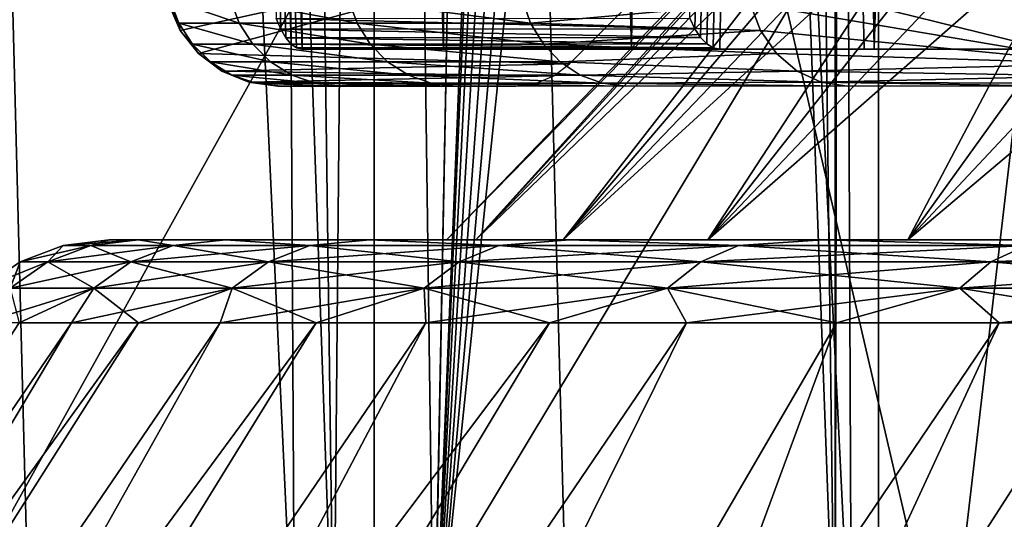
# Model space of a CAD drawing. Header units: millimetres. Extents: x -272 to -228, y -64 to 39.
# Tile 191 of 245: x -264.22 to -261.64, y 5.77 to 7.08. Entities that reach past the tile are written whole.
import ezdxf

# ---------------------------------------------------------------- set-up
doc = ezdxf.new("R2010")
doc.units = ezdxf.units.MM
doc.header["$LTSCALE"] = 26.699852
for name, color, linetype in [('1', 7, 'CONTINUOUS'), ('132', 7, 'CONTINUOUS'), ('157', 7, 'CONTINUOUS'), ('158', 7, 'CONTINUOUS'), ('219', 7, 'CONTINUOUS'), ('22', 7, 'CONTINUOUS'), ('220', 7, 'CONTINUOUS'), ('366', 7, 'CONTINUOUS'), ('368', 7, 'CONTINUOUS'), ('44', 7, 'CONTINUOUS'), ('45', 7, 'CONTINUOUS'), ('50', 7, 'CONTINUOUS'), ('63', 7, 'CONTINUOUS'), ('64', 7, 'CONTINUOUS'), ('81', 7, 'CONTINUOUS'), ('82', 7, 'CONTINUOUS')]:
    doc.layers.add(name, color=color, linetype=linetype)

msp = doc.modelspace()

# ---------------------------------------------------------------- linework, layer by layer
at = {"layer": '1', "color": 7, "linetype": 'Continuous'}
for points in [[(-262.4612, 7.0814, 3.137), (-262.1686, 18.5, 4.129), (-262.4478, 7.0533, 3.1899), (-262.4612, 7.0814, 3.137)], [(-262.4478, 7.0533, 3.1899), (-262.1686, 18.5, 4.129), (-262.4331, 7.0306, 3.2468), (-262.4478, 7.0533, 3.1899)], [(-262.4331, 7.0306, 3.2468), (-262.1686, 18.5, 4.129), (-262.4171, 7.0138, 3.3071), (-262.4331, 7.0306, 3.2468)], [(-262.4171, 7.0138, 3.3071), (-262.1686, 18.5, 4.129), (-262.4003, 7.0035, 3.3699), (-262.4171, 7.0138, 3.3071)], [(-262.4003, 7.0035, 3.3699), (-262.1686, 18.5, 4.129), (-262.3827, 7, 3.4339), (-262.4003, 7.0035, 3.3699)], [(-262.3827, 7, 3.4339), (-262.1686, 18.5, 4.129), (-261.9775, 7, 4.6543), (-262.3827, 7, 3.4339)], [(-262.1686, 18.5, 4.129), (-261.6508, 18.5, 5.4204), (-261.9775, 7, 4.6543), (-262.1686, 18.5, 4.129)], [(-261.9775, 7, 4.6543), (-261.6508, 18.5, 5.4204), (-261.4523, 7, 5.8282), (-261.9775, 7, 4.6543)], [(-261.6508, 18.5, 5.4204), (-260.9965, 18.5, 6.6483), (-261.4523, 7, 5.8282), (-261.6508, 18.5, 5.4204)]]:
    msp.add_3dface(points, dxfattribs=at)
at = {"layer": '132', "color": 31, "linetype": 'Continuous', "true_color": 0xffba99}
for points in [[(-263.1, 6.5), (-263.0232, 6.5, -1.4164), (-263.9859, 6.5), (-263.1, 6.5)], [(-263.9859, 6.5), (-263.0232, 6.5, -1.4164), (-263.9094, 6.5, -1.4615), (-263.9859, 6.5)], [(-263.1, 6.5), (-263.9859, 6.5), (-263.9094, 6.5, 1.4615), (-263.1, 6.5)], [(-263.0232, 6.5, -1.4164), (-262.7937, 6.5, -2.8161), (-263.9094, 6.5, -1.4615), (-263.0232, 6.5, -1.4164)], [(-263.9094, 6.5, -1.4615), (-262.7937, 6.5, -2.8161), (-263.6804, 6.5, -2.9075), (-263.9094, 6.5, -1.4615)], [(-263.0232, 6.5, 1.4164), (-263.1, 6.5), (-263.9094, 6.5, 1.4615), (-263.0232, 6.5, 1.4164)], [(-262.7937, 6.5, 2.8161), (-263.0232, 6.5, 1.4164), (-263.9094, 6.5, 1.4615), (-262.7937, 6.5, 2.8161)], [(-263.6804, 6.5, 2.9075), (-262.7937, 6.5, 2.8161), (-263.9094, 6.5, 1.4615), (-263.6804, 6.5, 2.9075)], [(-262.7937, 6.5, -2.8161), (-262.4142, 6.5, -4.1829), (-263.6804, 6.5, -2.9075), (-262.7937, 6.5, -2.8161)], [(-263.6804, 6.5, -2.9075), (-262.4142, 6.5, -4.1829), (-263.3015, 6.5, -4.3216), (-263.6804, 6.5, -2.9075)], [(-262.4142, 6.5, 4.1829), (-262.7937, 6.5, 2.8161), (-263.6804, 6.5, 2.9075), (-262.4142, 6.5, 4.1829)], [(-263.3015, 6.5, 4.3216), (-262.4142, 6.5, 4.1829), (-263.6804, 6.5, 2.9075), (-263.3015, 6.5, 4.3216)], [(-262.4142, 6.5, -4.1829), (-261.8892, 6.5, -5.5006), (-263.3015, 6.5, -4.3216), (-262.4142, 6.5, -4.1829)], [(-263.3015, 6.5, -4.3216), (-261.8892, 6.5, -5.5006), (-262.7769, 6.5, -5.6883), (-263.3015, 6.5, -4.3216)], [(-261.8892, 6.5, 5.5006), (-262.4142, 6.5, 4.1829), (-263.3015, 6.5, 4.3216), (-261.8892, 6.5, 5.5006)], [(-262.7769, 6.5, 5.6883), (-261.8892, 6.5, 5.5006), (-263.3015, 6.5, 4.3216), (-262.7769, 6.5, 5.6883)], [(-261.8892, 6.5, -5.5006), (-261.2248, 6.5, -6.7538), (-262.7769, 6.5, -5.6883), (-261.8892, 6.5, -5.5006)], [(-262.7769, 6.5, -5.6883), (-261.2248, 6.5, -6.7538), (-262.1123, 6.5, -6.9927), (-262.7769, 6.5, -5.6883)], [(-261.2248, 6.5, 6.7538), (-261.8892, 6.5, 5.5006), (-262.7769, 6.5, 5.6883), (-261.2248, 6.5, 6.7538)], [(-262.1123, 6.5, 6.9927), (-261.2248, 6.5, 6.7538), (-262.7769, 6.5, 5.6883), (-262.1123, 6.5, 6.9927)], [(-261.2248, 6.5, -6.7538), (-260.4288, 6.5, -7.9278), (-262.1123, 6.5, -6.9927), (-261.2248, 6.5, -6.7538)], [(-262.1123, 6.5, -6.9927), (-260.4288, 6.5, -7.9278), (-261.315, 6.5, -8.2205), (-262.1123, 6.5, -6.9927)], [(-260.4288, 6.5, 7.9278), (-261.2248, 6.5, 6.7538), (-262.1123, 6.5, 6.9927), (-260.4288, 6.5, 7.9278)], [(-261.315, 6.5, 8.2205), (-260.4288, 6.5, 7.9278), (-262.1123, 6.5, 6.9927), (-261.315, 6.5, 8.2205)]]:
    msp.add_3dface(points, dxfattribs=at)
at = {"layer": '157', "color": 31, "linetype": 'Continuous', "true_color": 0xffba99}
for points in [[(-264.0842, 6.2819, -2.9937), (-263.9083, 6.2819, -3.7267), (-267.1673, 1.7637, -3.3087), (-264.0842, 6.2819, -2.9937)], [(-267.1673, 1.7637, -3.3087), (-263.9083, 6.2819, -3.7267), (-266.775, 1.7637, -4.9256), (-267.1673, 1.7637, -3.3087)], [(-264.2216, 6.2819, -2.2525), (-264.0842, 6.2819, -2.9937), (-267.1673, 1.7637, -3.3087), (-264.2216, 6.2819, -2.2525)], [(-263.6942, 6.2819, -4.4495), (-263.4425, 6.2819, -5.1601), (-266.775, 1.7637, -4.9256), (-263.6942, 6.2819, -4.4495)], [(-266.775, 1.7637, -4.9256), (-263.4425, 6.2819, -5.1601), (-266.2309, 1.7637, -6.4979), (-266.775, 1.7637, -4.9256)], [(-263.9083, 6.2819, -3.7267), (-263.6942, 6.2819, -4.4495), (-266.775, 1.7637, -4.9256), (-263.9083, 6.2819, -3.7267)], [(-263.154, 6.2819, -5.8566), (-262.8295, 6.2819, -6.537), (-266.2309, 1.7637, -6.4979), (-263.154, 6.2819, -5.8566)], [(-266.2309, 1.7637, -6.4979), (-262.8295, 6.2819, -6.537), (-265.5397, 1.7637, -8.0113), (-266.2309, 1.7637, -6.4979)], [(-263.4425, 6.2819, -5.1601), (-263.154, 6.2819, -5.8566), (-266.2309, 1.7637, -6.4979), (-263.4425, 6.2819, -5.1601)], [(-262.8295, 6.2819, -6.537), (-262.4698, 6.2819, -7.1994), (-265.5397, 1.7637, -8.0113), (-262.8295, 6.2819, -6.537)], [(-265.5397, 1.7637, -8.0113), (-262.4698, 6.2819, -7.1994), (-264.7078, 1.7637, -9.4522), (-265.5397, 1.7637, -8.0113)], [(-262.0759, 6.2819, -7.8422), (-261.6489, 6.2819, -8.4635), (-264.7078, 1.7637, -9.4522), (-262.0759, 6.2819, -7.8422)], [(-264.7078, 1.7637, -9.4522), (-261.6489, 6.2819, -8.4635), (-263.7428, 1.7637, -10.8074), (-264.7078, 1.7637, -9.4522)], [(-262.4698, 6.2819, -7.1994), (-262.0759, 6.2819, -7.8422), (-264.7078, 1.7637, -9.4522), (-262.4698, 6.2819, -7.1994)], [(-261.19, 6.2819, -9.0615), (-260.7005, 6.2819, -9.6347), (-263.7428, 1.7637, -10.8074), (-261.19, 6.2819, -9.0615)], [(-263.7428, 1.7637, -10.8074), (-260.7005, 6.2819, -9.6347), (-262.6532, 1.7637, -12.0648), (-263.7428, 1.7637, -10.8074)], [(-261.6489, 6.2819, -8.4635), (-261.19, 6.2819, -9.0615), (-263.7428, 1.7637, -10.8074), (-261.6489, 6.2819, -8.4635)], [(-260.1815, 6.2819, -10.1815), (-259.6347, 6.2819, -10.7005), (-262.6532, 1.7637, -12.0648), (-260.1815, 6.2819, -10.1815)], [(-262.6532, 1.7637, -12.0648), (-259.6347, 6.2819, -10.7005), (-261.4491, 1.7637, -13.213), (-262.6532, 1.7637, -12.0648)], [(-260.7005, 6.2819, -9.6347), (-260.1815, 6.2819, -10.1815), (-262.6532, 1.7637, -12.0648), (-260.7005, 6.2819, -9.6347)]]:
    msp.add_3dface(points, dxfattribs=at)
at = {"layer": '158', "color": 31, "linetype": 'Continuous', "true_color": 0xffba99}
for points in [[(-264.0842, 6.2819, 2.9937), (-264.2216, 6.2819, 2.2525), (-267.1673, 1.7637, 3.3087), (-264.0842, 6.2819, 2.9937)], [(-266.775, 1.7637, 4.9256), (-264.0842, 6.2819, 2.9937), (-267.1673, 1.7637, 3.3087), (-266.775, 1.7637, 4.9256)], [(-263.9083, 6.2819, 3.7267), (-264.0842, 6.2819, 2.9937), (-266.775, 1.7637, 4.9256), (-263.9083, 6.2819, 3.7267)], [(-263.6942, 6.2819, 4.4495), (-263.9083, 6.2819, 3.7267), (-266.775, 1.7637, 4.9256), (-263.6942, 6.2819, 4.4495)], [(-266.2309, 1.7637, 6.4979), (-263.6942, 6.2819, 4.4495), (-266.775, 1.7637, 4.9256), (-266.2309, 1.7637, 6.4979)], [(-263.4425, 6.2819, 5.1601), (-263.6942, 6.2819, 4.4495), (-266.2309, 1.7637, 6.4979), (-263.4425, 6.2819, 5.1601)], [(-263.154, 6.2819, 5.8566), (-263.4425, 6.2819, 5.1601), (-266.2309, 1.7637, 6.4979), (-263.154, 6.2819, 5.8566)], [(-265.5397, 1.7637, 8.0113), (-263.154, 6.2819, 5.8566), (-266.2309, 1.7637, 6.4979), (-265.5397, 1.7637, 8.0113)], [(-262.8295, 6.2819, 6.537), (-263.154, 6.2819, 5.8566), (-265.5397, 1.7637, 8.0113), (-262.8295, 6.2819, 6.537)], [(-262.4698, 6.2819, 7.1994), (-262.8295, 6.2819, 6.537), (-265.5397, 1.7637, 8.0113), (-262.4698, 6.2819, 7.1994)], [(-264.7078, 1.7637, 9.4522), (-262.4698, 6.2819, 7.1994), (-265.5397, 1.7637, 8.0113), (-264.7078, 1.7637, 9.4522)], [(-262.0759, 6.2819, 7.8422), (-262.4698, 6.2819, 7.1994), (-264.7078, 1.7637, 9.4522), (-262.0759, 6.2819, 7.8422)], [(-263.7428, 1.7637, 10.8074), (-262.0759, 6.2819, 7.8422), (-264.7078, 1.7637, 9.4522), (-263.7428, 1.7637, 10.8074)], [(-261.6489, 6.2819, 8.4635), (-262.0759, 6.2819, 7.8422), (-263.7428, 1.7637, 10.8074), (-261.6489, 6.2819, 8.4635)], [(-261.19, 6.2819, 9.0615), (-261.6489, 6.2819, 8.4635), (-263.7428, 1.7637, 10.8074), (-261.19, 6.2819, 9.0615)], [(-262.6532, 1.7637, 12.0648), (-261.19, 6.2819, 9.0615), (-263.7428, 1.7637, 10.8074), (-262.6532, 1.7637, 12.0648)], [(-260.7005, 6.2819, 9.6347), (-261.19, 6.2819, 9.0615), (-262.6532, 1.7637, 12.0648), (-260.7005, 6.2819, 9.6347)], [(-260.1815, 6.2819, 10.1815), (-260.7005, 6.2819, 9.6347), (-262.6532, 1.7637, 12.0648), (-260.1815, 6.2819, 10.1815)], [(-261.4491, 1.7637, 13.213), (-260.1815, 6.2819, 10.1815), (-262.6532, 1.7637, 12.0648), (-261.4491, 1.7637, 13.213)]]:
    msp.add_3dface(points, dxfattribs=at)
at = {"layer": '219', "color": 31, "linetype": 'Continuous', "true_color": 0xffba99}
for points in [[(-263.9859, 6.5), (-263.9094, 6.5, -1.4615), (-264.1062, 6.4853), (-263.9859, 6.5)], [(-264.1062, 6.4853), (-263.9094, 6.5, -1.4615), (-264.0338, 6.4853, -1.4271), (-264.1062, 6.4853)], [(-264.0338, 6.4853, -1.4271), (-263.9094, 6.5, -1.4615), (-263.8175, 6.4853, -2.8396), (-264.0338, 6.4853, -1.4271)], [(-263.9094, 6.5, -1.4615), (-263.6804, 6.5, -2.9075), (-263.8175, 6.4853, -2.8396), (-263.9094, 6.5, -1.4615)], [(-263.8175, 6.4853, -2.8396), (-263.6804, 6.5, -2.9075), (-263.4593, 6.4853, -4.2229), (-263.8175, 6.4853, -2.8396)], [(-263.6804, 6.5, -2.9075), (-263.3015, 6.5, -4.3216), (-263.4593, 6.4853, -4.2229), (-263.6804, 6.5, -2.9075)], [(-263.4593, 6.4853, -4.2229), (-263.3015, 6.5, -4.3216), (-262.963, 6.4853, -5.5629), (-263.4593, 6.4853, -4.2229)], [(-263.3015, 6.5, -4.3216), (-262.7769, 6.5, -5.6883), (-262.963, 6.4853, -5.5629), (-263.3015, 6.5, -4.3216)], [(-262.963, 6.4853, -5.5629), (-262.7769, 6.5, -5.6883), (-262.3337, 6.4853, -6.8458), (-262.963, 6.4853, -5.5629)], [(-262.7769, 6.5, -5.6883), (-262.1123, 6.5, -6.9927), (-262.3337, 6.4853, -6.8458), (-262.7769, 6.5, -5.6883)], [(-262.3337, 6.4853, -6.8458), (-262.1123, 6.5, -6.9927), (-261.5779, 6.4853, -8.0584), (-262.3337, 6.4853, -6.8458)], [(-262.1123, 6.5, -6.9927), (-261.315, 6.5, -8.2205), (-261.5779, 6.4853, -8.0584), (-262.1123, 6.5, -6.9927)], [(-264.1062, 6.4853), (-264.0338, 6.4853, -1.4271), (-264.2195, 6.4421), (-264.1062, 6.4853)], [(-264.2195, 6.4421), (-264.0338, 6.4853, -1.4271), (-264.1466, 6.4421, -1.4386), (-264.2195, 6.4421)], [(-264.0338, 6.4853, -1.4271), (-263.8175, 6.4853, -2.8396), (-264.1466, 6.4421, -1.4386), (-264.0338, 6.4853, -1.4271)], [(-264.1466, 6.4421, -1.4386), (-263.8175, 6.4853, -2.8396), (-263.9285, 6.4421, -2.8624), (-264.1466, 6.4421, -1.4386)], [(-263.8175, 6.4853, -2.8396), (-263.4593, 6.4853, -4.2229), (-263.9285, 6.4421, -2.8624), (-263.8175, 6.4853, -2.8396)], [(-263.9285, 6.4421, -2.8624), (-263.4593, 6.4853, -4.2229), (-263.5674, 6.4421, -4.2568), (-263.9285, 6.4421, -2.8624)], [(-263.4593, 6.4853, -4.2229), (-262.963, 6.4853, -5.5629), (-263.5674, 6.4421, -4.2568), (-263.4593, 6.4853, -4.2229)], [(-263.5674, 6.4421, -4.2568), (-262.963, 6.4853, -5.5629), (-263.0672, 6.4421, -5.6076), (-263.5674, 6.4421, -4.2568)], [(-262.963, 6.4853, -5.5629), (-262.3337, 6.4853, -6.8458), (-263.0672, 6.4421, -5.6076), (-262.963, 6.4853, -5.5629)], [(-263.0672, 6.4421, -5.6076), (-262.3337, 6.4853, -6.8458), (-262.4328, 6.4421, -6.9008), (-263.0672, 6.4421, -5.6076)], [(-262.3337, 6.4853, -6.8458), (-261.5779, 6.4853, -8.0584), (-262.4328, 6.4421, -6.9008), (-262.3337, 6.4853, -6.8458)], [(-262.4328, 6.4421, -6.9008), (-261.5779, 6.4853, -8.0584), (-261.6709, 6.4421, -8.1232), (-262.4328, 6.4421, -6.9008)], [(-261.5779, 6.4853, -8.0584), (-260.7032, 6.4853, -9.1884), (-261.6709, 6.4421, -8.1232), (-261.5779, 6.4853, -8.0584)], [(-261.6709, 6.4421, -8.1232), (-260.7032, 6.4853, -9.1884), (-260.7892, 6.4421, -9.2622), (-261.6709, 6.4421, -8.1232)], [(-264.2195, 6.4421), (-264.1466, 6.4421, -1.4386), (-264.3191, 6.3728), (-264.2195, 6.4421)], [(-264.3191, 6.3728), (-264.1466, 6.4421, -1.4386), (-264.2457, 6.3728, -1.4486), (-264.3191, 6.3728)], [(-264.1466, 6.4421, -1.4386), (-263.9285, 6.4421, -2.8624), (-264.2457, 6.3728, -1.4486), (-264.1466, 6.4421, -1.4386)], [(-264.2457, 6.3728, -1.4486), (-263.9285, 6.4421, -2.8624), (-264.026, 6.3728, -2.8824), (-264.2457, 6.3728, -1.4486)], [(-263.9285, 6.4421, -2.8624), (-263.5674, 6.4421, -4.2568), (-264.026, 6.3728, -2.8824), (-263.9285, 6.4421, -2.8624)], [(-264.026, 6.3728, -2.8824), (-263.5674, 6.4421, -4.2568), (-263.6624, 6.3728, -4.2866), (-264.026, 6.3728, -2.8824)], [(-263.5674, 6.4421, -4.2568), (-263.0672, 6.4421, -5.6076), (-263.6624, 6.3728, -4.2866), (-263.5674, 6.4421, -4.2568)], [(-263.6624, 6.3728, -4.2866), (-263.0672, 6.4421, -5.6076), (-263.1587, 6.3728, -5.6468), (-263.6624, 6.3728, -4.2866)], [(-263.0672, 6.4421, -5.6076), (-262.4328, 6.4421, -6.9008), (-263.1587, 6.3728, -5.6468), (-263.0672, 6.4421, -5.6076)], [(-263.1587, 6.3728, -5.6468), (-262.4328, 6.4421, -6.9008), (-262.5199, 6.3728, -6.9491), (-263.1587, 6.3728, -5.6468)], [(-262.4328, 6.4421, -6.9008), (-261.6709, 6.4421, -8.1232), (-262.5199, 6.3728, -6.9491), (-262.4328, 6.4421, -6.9008)], [(-262.5199, 6.3728, -6.9491), (-261.6709, 6.4421, -8.1232), (-261.7526, 6.3728, -8.1801), (-262.5199, 6.3728, -6.9491)], [(-261.6709, 6.4421, -8.1232), (-260.7892, 6.4421, -9.2622), (-261.7526, 6.3728, -8.1801), (-261.6709, 6.4421, -8.1232)], [(-261.7526, 6.3728, -8.1801), (-260.7892, 6.4421, -9.2622), (-260.8647, 6.3728, -9.3271), (-261.7526, 6.3728, -8.1801)], [(-264.2216, 6.2819, -2.2525), (-264.32, 6.2819, -1.5051), (-264.026, 6.3728, -2.8824), (-264.2216, 6.2819, -2.2525)], [(-264.32, 6.2819, -1.5051), (-264.2457, 6.3728, -1.4486), (-264.026, 6.3728, -2.8824), (-264.32, 6.2819, -1.5051)], [(-264.0842, 6.2819, -2.9937), (-264.2216, 6.2819, -2.2525), (-264.026, 6.3728, -2.8824), (-264.0842, 6.2819, -2.9937)], [(-263.9083, 6.2819, -3.7267), (-264.0842, 6.2819, -2.9937), (-263.6624, 6.3728, -4.2866), (-263.9083, 6.2819, -3.7267)], [(-264.0842, 6.2819, -2.9937), (-264.026, 6.3728, -2.8824), (-263.6624, 6.3728, -4.2866), (-264.0842, 6.2819, -2.9937)], [(-263.6942, 6.2819, -4.4495), (-263.9083, 6.2819, -3.7267), (-263.6624, 6.3728, -4.2866), (-263.6942, 6.2819, -4.4495)], [(-263.4425, 6.2819, -5.1601), (-263.6942, 6.2819, -4.4495), (-263.1587, 6.3728, -5.6468), (-263.4425, 6.2819, -5.1601)], [(-263.6942, 6.2819, -4.4495), (-263.6624, 6.3728, -4.2866), (-263.1587, 6.3728, -5.6468), (-263.6942, 6.2819, -4.4495)], [(-263.154, 6.2819, -5.8566), (-263.4425, 6.2819, -5.1601), (-263.1587, 6.3728, -5.6468), (-263.154, 6.2819, -5.8566)], [(-263.154, 6.2819, -5.8566), (-263.1587, 6.3728, -5.6468), (-262.5199, 6.3728, -6.9491), (-263.154, 6.2819, -5.8566)], [(-262.8295, 6.2819, -6.537), (-263.154, 6.2819, -5.8566), (-262.5199, 6.3728, -6.9491), (-262.8295, 6.2819, -6.537)], [(-262.4698, 6.2819, -7.1994), (-262.8295, 6.2819, -6.537), (-262.5199, 6.3728, -6.9491), (-262.4698, 6.2819, -7.1994)], [(-262.4698, 6.2819, -7.1994), (-262.5199, 6.3728, -6.9491), (-261.7526, 6.3728, -8.1801), (-262.4698, 6.2819, -7.1994)], [(-262.0759, 6.2819, -7.8422), (-262.4698, 6.2819, -7.1994), (-261.7526, 6.3728, -8.1801), (-262.0759, 6.2819, -7.8422)], [(-261.6489, 6.2819, -8.4635), (-262.0759, 6.2819, -7.8422), (-261.7526, 6.3728, -8.1801), (-261.6489, 6.2819, -8.4635)], [(-261.6489, 6.2819, -8.4635), (-261.7526, 6.3728, -8.1801), (-260.8647, 6.3728, -9.3271), (-261.6489, 6.2819, -8.4635)], [(-261.19, 6.2819, -9.0615), (-261.6489, 6.2819, -8.4635), (-260.8647, 6.3728, -9.3271), (-261.19, 6.2819, -9.0615)]]:
    msp.add_3dface(points, dxfattribs=at)
at = {"layer": '22', "color": 7, "linetype": 'Continuous'}
for points in [[(-263.6354, 24.6095, 4.3538), (-264.0158, 24.6095, 2.9046), (-263.479, 7, 3.195), (-263.6354, 24.6095, 4.3538)], [(-263.479, 7, 3.195), (-264.0158, 24.6095, 2.9046), (-263.4938, 7.0034, 3.1324), (-263.479, 7, 3.195)], [(-263.4938, 7.0034, 3.1324), (-264.0158, 24.6095, 2.9046), (-263.5083, 7.0135, 3.0707), (-263.4938, 7.0034, 3.1324)], [(-263.5083, 7.0135, 3.0707), (-264.0158, 24.6095, 2.9046), (-263.5221, 7.03, 3.0111), (-263.5083, 7.0135, 3.0707)], [(-263.5221, 7.03, 3.0111), (-264.0158, 24.6095, 2.9046), (-263.5352, 7.0524, 2.9547), (-263.5221, 7.03, 3.0111)], [(-263.5352, 7.0524, 2.9547), (-264.0158, 24.6095, 2.9046), (-263.5473, 7.0803, 2.902), (-263.5352, 7.0524, 2.9547)], [(-263.1056, 24.6095, 5.7552), (-263.6354, 24.6095, 4.3538), (-263.108, 7, 4.4802), (-263.1056, 24.6095, 5.7552)], [(-263.108, 7, 4.4802), (-263.6354, 24.6095, 4.3538), (-263.479, 7, 3.195), (-263.108, 7, 4.4802)], [(-262.6147, 7, 5.7237), (-263.1056, 24.6095, 5.7552), (-263.108, 7, 4.4802), (-262.6147, 7, 5.7237)], [(-262.4323, 24.6095, 7.0936), (-263.1056, 24.6095, 5.7552), (-262.6147, 7, 5.7237), (-262.4323, 24.6095, 7.0936)], [(-262.0038, 7, 6.9138), (-262.4323, 24.6095, 7.0936), (-262.6147, 7, 5.7237), (-262.0038, 7, 6.9138)], [(-261.6227, 24.6095, 8.3543), (-262.4323, 24.6095, 7.0936), (-261.281, 7, 8.0394), (-261.6227, 24.6095, 8.3543)], [(-261.281, 7, 8.0394), (-262.4323, 24.6095, 7.0936), (-262.0038, 7, 6.9138), (-261.281, 7, 8.0394)]]:
    msp.add_3dface(points, dxfattribs=at)
at = {"layer": '220', "color": 31, "linetype": 'Continuous', "true_color": 0xffba99}
for points in [[(-263.9859, 6.5), (-264.1062, 6.4853), (-264.0338, 6.4853, 1.4271), (-263.9859, 6.5)], [(-263.9094, 6.5, 1.4615), (-263.9859, 6.5), (-264.0338, 6.4853, 1.4271), (-263.9094, 6.5, 1.4615)], [(-263.8175, 6.4853, 2.8396), (-263.9094, 6.5, 1.4615), (-264.0338, 6.4853, 1.4271), (-263.8175, 6.4853, 2.8396)], [(-263.6804, 6.5, 2.9075), (-263.9094, 6.5, 1.4615), (-263.8175, 6.4853, 2.8396), (-263.6804, 6.5, 2.9075)], [(-263.4593, 6.4853, 4.2229), (-263.6804, 6.5, 2.9075), (-263.8175, 6.4853, 2.8396), (-263.4593, 6.4853, 4.2229)], [(-263.3015, 6.5, 4.3216), (-263.6804, 6.5, 2.9075), (-263.4593, 6.4853, 4.2229), (-263.3015, 6.5, 4.3216)], [(-262.963, 6.4853, 5.5629), (-263.3015, 6.5, 4.3216), (-263.4593, 6.4853, 4.2229), (-262.963, 6.4853, 5.5629)], [(-262.7769, 6.5, 5.6883), (-263.3015, 6.5, 4.3216), (-262.963, 6.4853, 5.5629), (-262.7769, 6.5, 5.6883)], [(-262.3337, 6.4853, 6.8458), (-262.7769, 6.5, 5.6883), (-262.963, 6.4853, 5.5629), (-262.3337, 6.4853, 6.8458)], [(-262.1123, 6.5, 6.9927), (-262.7769, 6.5, 5.6883), (-262.3337, 6.4853, 6.8458), (-262.1123, 6.5, 6.9927)], [(-261.5779, 6.4853, 8.0584), (-262.1123, 6.5, 6.9927), (-262.3337, 6.4853, 6.8458), (-261.5779, 6.4853, 8.0584)], [(-261.315, 6.5, 8.2205), (-262.1123, 6.5, 6.9927), (-261.5779, 6.4853, 8.0584), (-261.315, 6.5, 8.2205)], [(-264.1062, 6.4853), (-264.2195, 6.4421), (-264.1466, 6.4421, 1.4386), (-264.1062, 6.4853)], [(-264.0338, 6.4853, 1.4271), (-264.1062, 6.4853), (-264.1466, 6.4421, 1.4386), (-264.0338, 6.4853, 1.4271)], [(-263.9285, 6.4421, 2.8624), (-264.0338, 6.4853, 1.4271), (-264.1466, 6.4421, 1.4386), (-263.9285, 6.4421, 2.8624)], [(-263.8175, 6.4853, 2.8396), (-264.0338, 6.4853, 1.4271), (-263.9285, 6.4421, 2.8624), (-263.8175, 6.4853, 2.8396)], [(-263.5674, 6.4421, 4.2568), (-263.8175, 6.4853, 2.8396), (-263.9285, 6.4421, 2.8624), (-263.5674, 6.4421, 4.2568)], [(-263.4593, 6.4853, 4.2229), (-263.8175, 6.4853, 2.8396), (-263.5674, 6.4421, 4.2568), (-263.4593, 6.4853, 4.2229)], [(-263.0672, 6.4421, 5.6076), (-263.4593, 6.4853, 4.2229), (-263.5674, 6.4421, 4.2568), (-263.0672, 6.4421, 5.6076)], [(-262.963, 6.4853, 5.5629), (-263.4593, 6.4853, 4.2229), (-263.0672, 6.4421, 5.6076), (-262.963, 6.4853, 5.5629)], [(-262.4328, 6.4421, 6.9008), (-262.963, 6.4853, 5.5629), (-263.0672, 6.4421, 5.6076), (-262.4328, 6.4421, 6.9008)], [(-262.3337, 6.4853, 6.8458), (-262.963, 6.4853, 5.5629), (-262.4328, 6.4421, 6.9008), (-262.3337, 6.4853, 6.8458)], [(-261.6709, 6.4421, 8.1232), (-262.3337, 6.4853, 6.8458), (-262.4328, 6.4421, 6.9008), (-261.6709, 6.4421, 8.1232)], [(-261.5779, 6.4853, 8.0584), (-262.3337, 6.4853, 6.8458), (-261.6709, 6.4421, 8.1232), (-261.5779, 6.4853, 8.0584)], [(-260.7892, 6.4421, 9.2622), (-261.5779, 6.4853, 8.0584), (-261.6709, 6.4421, 8.1232), (-260.7892, 6.4421, 9.2622)], [(-264.2195, 6.4421), (-264.3191, 6.3728), (-264.2457, 6.3728, 1.4486), (-264.2195, 6.4421)], [(-264.1466, 6.4421, 1.4386), (-264.2195, 6.4421), (-264.2457, 6.3728, 1.4486), (-264.1466, 6.4421, 1.4386)], [(-264.026, 6.3728, 2.8824), (-264.1466, 6.4421, 1.4386), (-264.2457, 6.3728, 1.4486), (-264.026, 6.3728, 2.8824)], [(-263.9285, 6.4421, 2.8624), (-264.1466, 6.4421, 1.4386), (-264.026, 6.3728, 2.8824), (-263.9285, 6.4421, 2.8624)], [(-263.6624, 6.3728, 4.2866), (-263.9285, 6.4421, 2.8624), (-264.026, 6.3728, 2.8824), (-263.6624, 6.3728, 4.2866)], [(-263.5674, 6.4421, 4.2568), (-263.9285, 6.4421, 2.8624), (-263.6624, 6.3728, 4.2866), (-263.5674, 6.4421, 4.2568)], [(-263.1587, 6.3728, 5.6468), (-263.5674, 6.4421, 4.2568), (-263.6624, 6.3728, 4.2866), (-263.1587, 6.3728, 5.6468)], [(-263.0672, 6.4421, 5.6076), (-263.5674, 6.4421, 4.2568), (-263.1587, 6.3728, 5.6468), (-263.0672, 6.4421, 5.6076)], [(-262.5199, 6.3728, 6.9491), (-263.0672, 6.4421, 5.6076), (-263.1587, 6.3728, 5.6468), (-262.5199, 6.3728, 6.9491)], [(-262.4328, 6.4421, 6.9008), (-263.0672, 6.4421, 5.6076), (-262.5199, 6.3728, 6.9491), (-262.4328, 6.4421, 6.9008)], [(-261.7526, 6.3728, 8.1801), (-262.4328, 6.4421, 6.9008), (-262.5199, 6.3728, 6.9491), (-261.7526, 6.3728, 8.1801)], [(-261.6709, 6.4421, 8.1232), (-262.4328, 6.4421, 6.9008), (-261.7526, 6.3728, 8.1801), (-261.6709, 6.4421, 8.1232)], [(-260.8647, 6.3728, 9.3271), (-261.6709, 6.4421, 8.1232), (-261.7526, 6.3728, 8.1801), (-260.8647, 6.3728, 9.3271)], [(-260.7892, 6.4421, 9.2622), (-261.6709, 6.4421, 8.1232), (-260.8647, 6.3728, 9.3271), (-260.7892, 6.4421, 9.2622)], [(-264.2216, 6.2819, 2.2525), (-264.026, 6.3728, 2.8824), (-264.2457, 6.3728, 1.4486), (-264.2216, 6.2819, 2.2525)], [(-264.2216, 6.2819, 2.2525), (-264.0842, 6.2819, 2.9937), (-264.026, 6.3728, 2.8824), (-264.2216, 6.2819, 2.2525)], [(-264.0842, 6.2819, 2.9937), (-263.9083, 6.2819, 3.7267), (-264.026, 6.3728, 2.8824), (-264.0842, 6.2819, 2.9937)], [(-263.9083, 6.2819, 3.7267), (-263.6624, 6.3728, 4.2866), (-264.026, 6.3728, 2.8824), (-263.9083, 6.2819, 3.7267)], [(-263.9083, 6.2819, 3.7267), (-263.6942, 6.2819, 4.4495), (-263.6624, 6.3728, 4.2866), (-263.9083, 6.2819, 3.7267)], [(-263.6942, 6.2819, 4.4495), (-263.4425, 6.2819, 5.1601), (-263.6624, 6.3728, 4.2866), (-263.6942, 6.2819, 4.4495)], [(-263.4425, 6.2819, 5.1601), (-263.1587, 6.3728, 5.6468), (-263.6624, 6.3728, 4.2866), (-263.4425, 6.2819, 5.1601)], [(-263.4425, 6.2819, 5.1601), (-263.154, 6.2819, 5.8566), (-263.1587, 6.3728, 5.6468), (-263.4425, 6.2819, 5.1601)], [(-263.154, 6.2819, 5.8566), (-262.8295, 6.2819, 6.537), (-263.1587, 6.3728, 5.6468), (-263.154, 6.2819, 5.8566)], [(-262.8295, 6.2819, 6.537), (-262.5199, 6.3728, 6.9491), (-263.1587, 6.3728, 5.6468), (-262.8295, 6.2819, 6.537)], [(-262.8295, 6.2819, 6.537), (-262.4698, 6.2819, 7.1994), (-262.5199, 6.3728, 6.9491), (-262.8295, 6.2819, 6.537)], [(-262.4698, 6.2819, 7.1994), (-262.0759, 6.2819, 7.8422), (-262.5199, 6.3728, 6.9491), (-262.4698, 6.2819, 7.1994)], [(-262.0759, 6.2819, 7.8422), (-261.7526, 6.3728, 8.1801), (-262.5199, 6.3728, 6.9491), (-262.0759, 6.2819, 7.8422)], [(-262.0759, 6.2819, 7.8422), (-261.6489, 6.2819, 8.4635), (-261.7526, 6.3728, 8.1801), (-262.0759, 6.2819, 7.8422)], [(-261.6489, 6.2819, 8.4635), (-261.19, 6.2819, 9.0615), (-261.7526, 6.3728, 8.1801), (-261.6489, 6.2819, 8.4635)], [(-261.19, 6.2819, 9.0615), (-260.8647, 6.3728, 9.3271), (-261.7526, 6.3728, 8.1801), (-261.19, 6.2819, 9.0615)]]:
    msp.add_3dface(points, dxfattribs=at)
at = {"layer": '366', "color": 31, "linetype": 'Continuous', "true_color": 0xffba99}
for points in [[(-263.0232, 6.5, -1.4164), (-263.1, 6.5), (-261.8813, 7.7448, -0.6672), (-263.0232, 6.5, -1.4164)], [(-263.1, 6.5), (-261.9, 7.7448), (-261.8813, 7.7448, -0.6672), (-263.1, 6.5)], [(-262.7937, 6.5, -2.8161), (-263.0232, 6.5, -1.4164), (-261.7319, 7.7448, -1.9933), (-262.7937, 6.5, -2.8161)], [(-261.7319, 7.7448, -1.9933), (-263.0232, 6.5, -1.4164), (-261.8252, 7.7448, -1.3324), (-261.7319, 7.7448, -1.9933)], [(-261.8252, 7.7448, -1.3324), (-263.0232, 6.5, -1.4164), (-261.8813, 7.7448, -0.6672), (-261.8252, 7.7448, -1.3324)], [(-262.4142, 6.5, -4.1829), (-262.7937, 6.5, -2.8161), (-261.4349, 7.7448, -3.2943), (-262.4142, 6.5, -4.1829)], [(-261.4349, 7.7448, -3.2943), (-262.7937, 6.5, -2.8161), (-261.6016, 7.7448, -2.648), (-261.4349, 7.7448, -3.2943)], [(-261.6016, 7.7448, -2.648), (-262.7937, 6.5, -2.8161), (-261.7319, 7.7448, -1.9933), (-261.6016, 7.7448, -2.648)], [(-261.8892, 6.5, -5.5006), (-262.4142, 6.5, -4.1829), (-260.9942, 7.7448, -4.5539), (-261.8892, 6.5, -5.5006)], [(-260.9942, 7.7448, -4.5539), (-262.4142, 6.5, -4.1829), (-261.2322, 7.7448, -3.9303), (-260.9942, 7.7448, -4.5539)], [(-261.2322, 7.7448, -3.9303), (-262.4142, 6.5, -4.1829), (-261.4349, 7.7448, -3.2943), (-261.2322, 7.7448, -3.9303)], [(-261.2248, 6.5, -6.7538), (-261.8892, 6.5, -5.5006), (-260.4152, 7.7448, -5.7563), (-261.2248, 6.5, -6.7538)], [(-260.4152, 7.7448, -5.7563), (-261.8892, 6.5, -5.5006), (-260.7215, 7.7448, -5.1632), (-260.4152, 7.7448, -5.7563)], [(-260.7215, 7.7448, -5.1632), (-261.8892, 6.5, -5.5006), (-260.9942, 7.7448, -4.5539), (-260.7215, 7.7448, -5.1632)]]:
    msp.add_3dface(points, dxfattribs=at)
at = {"layer": '368', "color": 31, "linetype": 'Continuous', "true_color": 0xffba99}
for points in [[(-263.1, 6.5), (-263.0232, 6.5, 1.4164), (-261.9, 7.7448), (-263.1, 6.5)], [(-263.0232, 6.5, 1.4164), (-262.7937, 6.5, 2.8161), (-261.8252, 7.7448, 1.3324), (-263.0232, 6.5, 1.4164)], [(-261.9, 7.7448), (-263.0232, 6.5, 1.4164), (-261.8813, 7.7448, 0.6672), (-261.9, 7.7448)], [(-261.8813, 7.7448, 0.6672), (-263.0232, 6.5, 1.4164), (-261.8252, 7.7448, 1.3324), (-261.8813, 7.7448, 0.6672)], [(-262.7937, 6.5, 2.8161), (-262.4142, 6.5, 4.1829), (-261.6016, 7.7448, 2.648), (-262.7937, 6.5, 2.8161)], [(-261.8252, 7.7448, 1.3324), (-262.7937, 6.5, 2.8161), (-261.7319, 7.7448, 1.9933), (-261.8252, 7.7448, 1.3324)], [(-261.7319, 7.7448, 1.9933), (-262.7937, 6.5, 2.8161), (-261.6016, 7.7448, 2.648), (-261.7319, 7.7448, 1.9933)], [(-262.4142, 6.5, 4.1829), (-261.8892, 6.5, 5.5006), (-261.2322, 7.7448, 3.9303), (-262.4142, 6.5, 4.1829)], [(-261.6016, 7.7448, 2.648), (-262.4142, 6.5, 4.1829), (-261.4349, 7.7448, 3.2943), (-261.6016, 7.7448, 2.648)], [(-261.4349, 7.7448, 3.2943), (-262.4142, 6.5, 4.1829), (-261.2322, 7.7448, 3.9303), (-261.4349, 7.7448, 3.2943)], [(-261.8892, 6.5, 5.5006), (-261.2248, 6.5, 6.7538), (-260.7215, 7.7448, 5.1632), (-261.8892, 6.5, 5.5006)], [(-261.2322, 7.7448, 3.9303), (-261.8892, 6.5, 5.5006), (-260.9942, 7.7448, 4.5539), (-261.2322, 7.7448, 3.9303)], [(-260.9942, 7.7448, 4.5539), (-261.8892, 6.5, 5.5006), (-260.7215, 7.7448, 5.1632), (-260.9942, 7.7448, 4.5539)]]:
    msp.add_3dface(points, dxfattribs=at)
at = {"layer": '44', "color": 7, "linetype": 'Continuous'}
for points in [[(-261.3671, 6.9621, -5.8661), (-262.3127, 7.1956, -6.3586), (-261.0086, 7.3619, -5.6889), (-261.3671, 6.9621, -5.8661)], [(-262.3028, 7.1196, -6.3519), (-262.3127, 7.1956, -6.3586), (-261.3671, 6.9621, -5.8661), (-262.3028, 7.1196, -6.3519)], [(-262.276, 7.0491, -6.3367), (-262.3028, 7.1196, -6.3519), (-261.3671, 6.9621, -5.8661), (-262.276, 7.0491, -6.3367)], [(-262.2339, 6.9886, -6.3138), (-262.276, 7.0491, -6.3367), (-261.3671, 6.9621, -5.8661), (-262.2339, 6.9886, -6.3138)], [(-262.1794, 6.9423, -6.2848), (-262.2339, 6.9886, -6.3138), (-261.3671, 6.9621, -5.8661), (-262.1794, 6.9423, -6.2848)], [(-261.4041, 6.9303, -5.8846), (-262.1794, 6.9423, -6.2848), (-261.3671, 6.9621, -5.8661), (-261.4041, 6.9303, -5.8846)], [(-262.1163, 6.9133, -6.2517), (-262.1794, 6.9423, -6.2848), (-261.4041, 6.9303, -5.8846), (-262.1163, 6.9133, -6.2517)], [(-261.4471, 6.9103, -5.9064), (-262.1163, 6.9133, -6.2517), (-261.4041, 6.9303, -5.8846), (-261.4471, 6.9103, -5.9064)], [(-262.0485, 6.9035, -6.2165), (-262.1163, 6.9133, -6.2517), (-261.4932, 6.9035, -5.93), (-262.0485, 6.9035, -6.2165)], [(-261.4932, 6.9035, -5.93), (-262.1163, 6.9133, -6.2517), (-261.4471, 6.9103, -5.9064), (-261.4932, 6.9035, -5.93)]]:
    msp.add_3dface(points, dxfattribs=at)
at = {"layer": '45', "color": 7, "linetype": 'Continuous'}
for points in [[(-263.7994, 7.0491, 0.6553), (-262.3774, 7.3618, 0.5935), (-263.8301, 7.1196, 0.658), (-263.7994, 7.0491, 0.6553)], [(-263.7516, 6.9886, 0.652), (-262.3774, 7.3618, 0.5935), (-263.7994, 7.0491, 0.6553), (-263.7516, 6.9886, 0.652)], [(-262.7771, 6.9621, 0.6054), (-262.3774, 7.3618, 0.5935), (-263.7516, 6.9886, 0.652), (-262.7771, 6.9621, 0.6054)], [(-263.69, 6.9423, 0.6483), (-262.7771, 6.9621, 0.6054), (-263.7516, 6.9886, 0.652), (-263.69, 6.9423, 0.6483)], [(-262.8185, 6.9303, 0.6068), (-262.7771, 6.9621, 0.6054), (-263.69, 6.9423, 0.6483), (-262.8185, 6.9303, 0.6068)], [(-263.6188, 6.9133, 0.6444), (-262.8185, 6.9303, 0.6068), (-263.69, 6.9423, 0.6483), (-263.6188, 6.9133, 0.6444)], [(-262.8667, 6.9103, 0.6088), (-262.8185, 6.9303, 0.6068), (-263.6188, 6.9133, 0.6444), (-262.8667, 6.9103, 0.6088)], [(-263.5426, 6.9035, 0.6406), (-262.8667, 6.9103, 0.6088), (-263.6188, 6.9133, 0.6444), (-263.5426, 6.9035, 0.6406)], [(-262.9184, 6.9035, 0.6111), (-262.8667, 6.9103, 0.6088), (-263.5426, 6.9035, 0.6406), (-262.9184, 6.9035, 0.6111)]]:
    msp.add_3dface(points, dxfattribs=at)
at = {"layer": '50', "color": 7, "linetype": 'Continuous'}
for points in [[(-263.8029, 7.0683, -0.7908), (-263.8301, 7.1196, 0.658), (-263.826, 7.1302, -0.7921), (-263.8029, 7.0683, -0.7908)], [(-263.7994, 7.0491, 0.6553), (-263.8301, 7.1196, 0.658), (-263.8029, 7.0683, -0.7908), (-263.7994, 7.0491, 0.6553)], [(-263.8029, 7.0683, -0.7908), (-263.826, 7.1302, -0.7921), (-263.6441, 7.0683, -2.2327), (-263.8029, 7.0683, -0.7908)], [(-263.6441, 7.0683, -2.2327), (-263.826, 7.1302, -0.7921), (-263.6669, 7.1302, -2.2365), (-263.6441, 7.0683, -2.2327)], [(-263.6441, 7.0683, -2.2327), (-263.6669, 7.1302, -2.2365), (-263.335, 7.0683, -3.6501), (-263.6441, 7.0683, -2.2327)], [(-263.335, 7.0683, -3.6501), (-263.6669, 7.1302, -2.2365), (-263.3573, 7.1302, -3.6562), (-263.335, 7.0683, -3.6501)], [(-263.335, 7.0683, -3.6501), (-263.3573, 7.1302, -3.6562), (-262.8792, 7.0683, -5.0272), (-263.335, 7.0683, -3.6501)], [(-262.8792, 7.0683, -5.0272), (-263.3573, 7.1302, -3.6562), (-262.9007, 7.1302, -5.0356), (-262.8792, 7.0683, -5.0272)], [(-262.3028, 7.1196, -6.3519), (-262.8792, 7.0683, -5.0272), (-262.9007, 7.1302, -5.0356), (-262.3028, 7.1196, -6.3519)], [(-262.3028, 7.1196, -6.3519), (-262.276, 7.0491, -6.3367), (-262.8792, 7.0683, -5.0272), (-262.3028, 7.1196, -6.3519)], [(-263.7669, 7.0129, -0.7888), (-263.7994, 7.0491, 0.6553), (-263.8029, 7.0683, -0.7908), (-263.7669, 7.0129, -0.7888)], [(-263.7669, 7.0129, -0.7888), (-263.8029, 7.0683, -0.7908), (-263.6085, 7.0129, -2.2269), (-263.7669, 7.0129, -0.7888)], [(-263.6085, 7.0129, -2.2269), (-263.8029, 7.0683, -0.7908), (-263.6441, 7.0683, -2.2327), (-263.6085, 7.0129, -2.2269)], [(-263.6085, 7.0129, -2.2269), (-263.6441, 7.0683, -2.2327), (-263.3002, 7.0129, -3.6405), (-263.6085, 7.0129, -2.2269)], [(-263.3002, 7.0129, -3.6405), (-263.6441, 7.0683, -2.2327), (-263.335, 7.0683, -3.6501), (-263.3002, 7.0129, -3.6405)], [(-263.3002, 7.0129, -3.6405), (-263.335, 7.0683, -3.6501), (-262.8456, 7.0129, -5.0141), (-263.3002, 7.0129, -3.6405)], [(-262.8456, 7.0129, -5.0141), (-263.335, 7.0683, -3.6501), (-262.8792, 7.0683, -5.0272), (-262.8456, 7.0129, -5.0141)], [(-262.276, 7.0491, -6.3367), (-262.8456, 7.0129, -5.0141), (-262.8792, 7.0683, -5.0272), (-262.276, 7.0491, -6.3367)], [(-263.7516, 6.9886, 0.652), (-263.7994, 7.0491, 0.6553), (-263.7669, 7.0129, -0.7888), (-263.7516, 6.9886, 0.652)], [(-262.276, 7.0491, -6.3367), (-262.2339, 6.9886, -6.3138), (-262.8456, 7.0129, -5.0141), (-262.276, 7.0491, -6.3367)], [(-263.7197, 6.9668, -0.7861), (-263.7516, 6.9886, 0.652), (-263.7669, 7.0129, -0.7888), (-263.7197, 6.9668, -0.7861)], [(-263.7197, 6.9668, -0.7861), (-263.7669, 7.0129, -0.7888), (-263.5618, 6.9668, -2.2193), (-263.7197, 6.9668, -0.7861)], [(-263.5618, 6.9668, -2.2193), (-263.7669, 7.0129, -0.7888), (-263.6085, 7.0129, -2.2269), (-263.5618, 6.9668, -2.2193)], [(-263.5618, 6.9668, -2.2193), (-263.6085, 7.0129, -2.2269), (-263.2546, 6.9668, -3.628), (-263.5618, 6.9668, -2.2193)], [(-263.2546, 6.9668, -3.628), (-263.6085, 7.0129, -2.2269), (-263.3002, 7.0129, -3.6405), (-263.2546, 6.9668, -3.628)], [(-263.2546, 6.9668, -3.628), (-263.3002, 7.0129, -3.6405), (-262.8015, 6.9668, -4.9969), (-263.2546, 6.9668, -3.628)], [(-262.8015, 6.9668, -4.9969), (-263.3002, 7.0129, -3.6405), (-262.8456, 7.0129, -5.0141), (-262.8015, 6.9668, -4.9969)], [(-262.2339, 6.9886, -6.3138), (-262.8015, 6.9668, -4.9969), (-262.8456, 7.0129, -5.0141), (-262.2339, 6.9886, -6.3138)], [(-263.69, 6.9423, 0.6483), (-263.7516, 6.9886, 0.652), (-263.7197, 6.9668, -0.7861), (-263.69, 6.9423, 0.6483)], [(-262.2339, 6.9886, -6.3138), (-262.1794, 6.9423, -6.2848), (-262.8015, 6.9668, -4.9969), (-262.2339, 6.9886, -6.3138)], [(-263.6635, 6.9322, -0.7828), (-263.69, 6.9423, 0.6483), (-263.7197, 6.9668, -0.7861), (-263.6635, 6.9322, -0.7828)], [(-263.6635, 6.9322, -0.7828), (-263.7197, 6.9668, -0.7861), (-263.5063, 6.9322, -2.2102), (-263.6635, 6.9322, -0.7828)], [(-263.5063, 6.9322, -2.2102), (-263.7197, 6.9668, -0.7861), (-263.5618, 6.9668, -2.2193), (-263.5063, 6.9322, -2.2102)], [(-263.5063, 6.9322, -2.2102), (-263.5618, 6.9668, -2.2193), (-263.2003, 6.9322, -3.6132), (-263.5063, 6.9322, -2.2102)], [(-263.2003, 6.9322, -3.6132), (-263.5618, 6.9668, -2.2193), (-263.2546, 6.9668, -3.628), (-263.2003, 6.9322, -3.6132)], [(-263.2003, 6.9322, -3.6132), (-263.2546, 6.9668, -3.628), (-262.7491, 6.9322, -4.9764), (-263.2003, 6.9322, -3.6132)], [(-262.7491, 6.9322, -4.9764), (-263.2546, 6.9668, -3.628), (-262.8015, 6.9668, -4.9969), (-262.7491, 6.9322, -4.9764)], [(-262.1794, 6.9423, -6.2848), (-262.7491, 6.9322, -4.9764), (-262.8015, 6.9668, -4.9969), (-262.1794, 6.9423, -6.2848)], [(-263.6188, 6.9133, 0.6444), (-263.69, 6.9423, 0.6483), (-263.6635, 6.9322, -0.7828), (-263.6188, 6.9133, 0.6444)], [(-263.6011, 6.9108, -0.7793), (-263.6188, 6.9133, 0.6444), (-263.6635, 6.9322, -0.7828), (-263.6011, 6.9108, -0.7793)], [(-263.6011, 6.9108, -0.7793), (-263.6635, 6.9322, -0.7828), (-263.4446, 6.9108, -2.2001), (-263.6011, 6.9108, -0.7793)], [(-263.4446, 6.9108, -2.2001), (-263.6635, 6.9322, -0.7828), (-263.5063, 6.9322, -2.2102), (-263.4446, 6.9108, -2.2001)], [(-263.4446, 6.9108, -2.2001), (-263.5063, 6.9322, -2.2102), (-263.1401, 6.9108, -3.5967), (-263.4446, 6.9108, -2.2001)], [(-263.1401, 6.9108, -3.5967), (-263.5063, 6.9322, -2.2102), (-263.2003, 6.9322, -3.6132), (-263.1401, 6.9108, -3.5967)], [(-263.1401, 6.9108, -3.5967), (-263.2003, 6.9322, -3.6132), (-262.6909, 6.9108, -4.9537), (-263.1401, 6.9108, -3.5967)], [(-262.6909, 6.9108, -4.9537), (-263.2003, 6.9322, -3.6132), (-262.7491, 6.9322, -4.9764), (-262.6909, 6.9108, -4.9537)], [(-262.1794, 6.9423, -6.2848), (-262.1163, 6.9133, -6.2517), (-262.7491, 6.9322, -4.9764), (-262.1794, 6.9423, -6.2848)], [(-262.1163, 6.9133, -6.2517), (-262.6909, 6.9108, -4.9537), (-262.7491, 6.9322, -4.9764), (-262.1163, 6.9133, -6.2517)], [(-263.5426, 6.9035, 0.6406), (-263.6188, 6.9133, 0.6444), (-263.5356, 6.9035, -0.7755), (-263.5426, 6.9035, 0.6406)], [(-263.5356, 6.9035, -0.7755), (-263.6188, 6.9133, 0.6444), (-263.6011, 6.9108, -0.7793), (-263.5356, 6.9035, -0.7755)], [(-263.5356, 6.9035, -0.7755), (-263.6011, 6.9108, -0.7793), (-263.3798, 6.9035, -2.1895), (-263.5356, 6.9035, -0.7755)], [(-263.3798, 6.9035, -2.1895), (-263.6011, 6.9108, -0.7793), (-263.4446, 6.9108, -2.2001), (-263.3798, 6.9035, -2.1895)], [(-263.3798, 6.9035, -2.1895), (-263.4446, 6.9108, -2.2001), (-263.0767, 6.9035, -3.5793), (-263.3798, 6.9035, -2.1895)], [(-263.0767, 6.9035, -3.5793), (-263.4446, 6.9108, -2.2001), (-263.1401, 6.9108, -3.5967), (-263.0767, 6.9035, -3.5793)], [(-263.0767, 6.9035, -3.5793), (-263.1401, 6.9108, -3.5967), (-262.6297, 6.9035, -4.9298), (-263.0767, 6.9035, -3.5793)], [(-262.6297, 6.9035, -4.9298), (-263.1401, 6.9108, -3.5967), (-262.6909, 6.9108, -4.9537), (-262.6297, 6.9035, -4.9298)], [(-262.1163, 6.9133, -6.2517), (-262.0485, 6.9035, -6.2165), (-262.6909, 6.9108, -4.9537), (-262.1163, 6.9133, -6.2517)], [(-262.0485, 6.9035, -6.2165), (-262.6297, 6.9035, -4.9298), (-262.6909, 6.9108, -4.9537), (-262.0485, 6.9035, -6.2165)]]:
    msp.add_3dface(points, dxfattribs=at)
at = {"layer": '63', "color": 7, "linetype": 'Continuous'}
for points in [[(-262.4612, 7.0814, 3.137), (-262.4478, 7.0533, 3.1899), (-263.5473, 7.0803, 2.902), (-262.4612, 7.0814, 3.137)], [(-262.4478, 7.0533, 3.1899), (-263.5352, 7.0524, 2.9547), (-263.5473, 7.0803, 2.902), (-262.4478, 7.0533, 3.1899)], [(-262.4478, 7.0533, 3.1899), (-262.4331, 7.0306, 3.2468), (-263.5352, 7.0524, 2.9547), (-262.4478, 7.0533, 3.1899)], [(-262.4331, 7.0306, 3.2468), (-263.5221, 7.03, 3.0111), (-263.5352, 7.0524, 2.9547), (-262.4331, 7.0306, 3.2468)], [(-262.4331, 7.0306, 3.2468), (-262.4171, 7.0138, 3.3071), (-263.5221, 7.03, 3.0111), (-262.4331, 7.0306, 3.2468)], [(-262.4171, 7.0138, 3.3071), (-263.5083, 7.0135, 3.0707), (-263.5221, 7.03, 3.0111), (-262.4171, 7.0138, 3.3071)], [(-262.4171, 7.0138, 3.3071), (-262.4003, 7.0035, 3.3699), (-263.5083, 7.0135, 3.0707), (-262.4171, 7.0138, 3.3071)], [(-262.4003, 7.0035, 3.3699), (-263.4938, 7.0034, 3.1324), (-263.5083, 7.0135, 3.0707), (-262.4003, 7.0035, 3.3699)], [(-262.4003, 7.0035, 3.3699), (-262.3827, 7, 3.4339), (-263.4938, 7.0034, 3.1324), (-262.4003, 7.0035, 3.3699)], [(-262.3827, 7, 3.4339), (-263.479, 7, 3.195), (-263.4938, 7.0034, 3.1324), (-262.3827, 7, 3.4339)]]:
    msp.add_3dface(points, dxfattribs=at)
at = {"layer": '64', "color": 7, "linetype": 'Continuous'}
for points in [[(-264.6098, 5.3, -13.2898), (-263.3958, 5.3, -14.5126), (-264.4092, 34.2679, -13.507), (-264.6098, 5.3, -13.2898)], [(-264.4092, 34.2679, -13.507), (-263.3958, 5.3, -14.5126), (-263.7887, 34.2679, -14.1398), (-264.4092, 34.2679, -13.507)], [(-263.7887, 34.2679, -14.1398), (-263.3958, 5.3, -14.5126), (-263.1404, 34.2679, -14.7442), (-263.7887, 34.2679, -14.1398)], [(-263.3958, 5.3, -14.5126), (-262.0801, 5.3, -15.6248), (-263.1404, 34.2679, -14.7442), (-263.3958, 5.3, -14.5126)], [(-263.1404, 34.2679, -14.7442), (-262.0801, 5.3, -15.6248), (-262.4657, 34.2679, -15.3189), (-263.1404, 34.2679, -14.7442)], [(-262.0801, 5.3, -15.6248), (-262.0799, 9.6, -15.6249), (-262.4657, 34.2679, -15.3189), (-262.0801, 5.3, -15.6248)], [(-262.0799, 9.6, -15.6249), (-262.0801, 5.3, -15.6248), (-262.0718, 9.5224, -15.6312), (-262.0799, 9.6, -15.6249)], [(-262.0801, 5.3, -15.6248), (-260.6722, 5.3, -16.6183), (-262.0718, 9.5224, -15.6312), (-262.0801, 5.3, -15.6248)], [(-262.0718, 9.5224, -15.6312), (-260.6722, 5.3, -16.6183), (-262.0481, 9.4501, -15.6494), (-262.0718, 9.5224, -15.6312)], [(-262.0481, 9.4501, -15.6494), (-260.6722, 5.3, -16.6183), (-262.0103, 9.3879, -15.6785), (-262.0481, 9.4501, -15.6494)], [(-262.0103, 9.3879, -15.6785), (-260.6722, 5.3, -16.6183), (-261.9608, 9.3401, -15.7163), (-262.0103, 9.3879, -15.6785)], [(-261.9608, 9.3401, -15.7163), (-260.6722, 5.3, -16.6183), (-261.9032, 9.3102, -15.76), (-261.9608, 9.3401, -15.7163)], [(-261.9032, 9.3102, -15.76), (-260.6722, 5.3, -16.6183), (-261.8412, 9.3, -15.8066), (-261.9032, 9.3102, -15.76)], [(-261.8412, 9.3, -15.8066), (-260.6722, 5.3, -16.6183), (-260.5458, 9.3, -16.6988), (-261.8412, 9.3, -15.8066)], [(-263.2898, 5.3, 14.6097), (-264.5126, 5.3, 13.3958), (-263.2899, 7.5, 14.6096), (-263.2898, 5.3, 14.6097)], [(-263.2899, 7.5, 14.6096), (-264.5126, 5.3, 13.3958), (-264.5126, 7.5, 13.3957), (-263.2899, 7.5, 14.6096)], [(-261.966, 7.5, 15.7123), (-263.2898, 5.3, 14.6097), (-263.2899, 7.5, 14.6096), (-261.966, 7.5, 15.7123)], [(-261.966, 5.3, 15.7123), (-263.2898, 5.3, 14.6097), (-261.966, 7.5, 15.7123), (-261.966, 5.3, 15.7123)], [(-260.551, 5.3, 16.6955), (-261.966, 5.3, 15.7123), (-260.5511, 7.5, 16.6954), (-260.551, 5.3, 16.6955)], [(-260.5511, 7.5, 16.6954), (-261.966, 5.3, 15.7123), (-261.966, 7.5, 15.7123), (-260.5511, 7.5, 16.6954)]]:
    msp.add_3dface(points, dxfattribs=at)
at = {"layer": '81', "color": 7, "linetype": 'Continuous'}
for points in [[(-263.6705, 39, 16.8525), (-265.0506, 39, 15.6324), (-263.4991, 5.3, 16.2321), (-263.6705, 39, 16.8525)], [(-265.0506, 39, 15.6324), (-264.8591, 5.3, 14.9971), (-264.1926, 5.3, 15.6294), (-265.0506, 39, 15.6324)], [(-265.0506, 39, 15.6324), (-264.1926, 5.3, 15.6294), (-263.4991, 5.3, 16.2321), (-265.0506, 39, 15.6324)], [(-262.1921, 39, 17.9511), (-263.6705, 39, 16.8525), (-262.0368, 5.3, 17.3442), (-262.1921, 39, 17.9511)], [(-263.6705, 39, 16.8525), (-263.4991, 5.3, 16.2321), (-262.7801, 5.3, 16.8041), (-263.6705, 39, 16.8525)], [(-263.6705, 39, 16.8525), (-262.7801, 5.3, 16.8041), (-262.0368, 5.3, 17.3442), (-263.6705, 39, 16.8525)], [(-260.6257, 39, 18.9205), (-262.1921, 39, 17.9511), (-260.4833, 5.3, 18.325), (-260.6257, 39, 18.9205)], [(-262.1921, 39, 17.9511), (-262.0368, 5.3, 17.3442), (-261.2707, 5.3, 17.8516), (-262.1921, 39, 17.9511)], [(-262.1921, 39, 17.9511), (-261.2707, 5.3, 17.8516), (-260.4833, 5.3, 18.325), (-262.1921, 39, 17.9511)]]:
    msp.add_3dface(points, dxfattribs=at)
at = {"layer": '82', "color": 7, "linetype": 'Continuous'}
for points in [[(-263.5941, 39, -16.9142), (-264.3972, 5.3, -15.4411), (-264.4234, 7.5, -15.4691), (-263.5941, 39, -16.9142)], [(-263.5941, 39, -16.9142), (-263.133, 5.3, -16.5297), (-264.3972, 5.3, -15.4411), (-263.5941, 39, -16.9142)], [(-263.5941, 39, -16.9142), (-262.9908, 12.6, -16.8031), (-263.133, 5.3, -16.5297), (-263.5941, 39, -16.9142)], [(-262.9908, 12.6, -16.8031), (-262.9587, 9.6, -16.7616), (-263.133, 5.3, -16.5297), (-262.9908, 12.6, -16.8031)], [(-263.133, 5.3, -16.5297), (-262.9587, 9.6, -16.7616), (-262.9498, 9.5224, -16.7668), (-263.133, 5.3, -16.5297)], [(-263.133, 5.3, -16.5297), (-262.9498, 9.5224, -16.7668), (-262.9254, 9.4501, -16.7841), (-263.133, 5.3, -16.5297)], [(-263.133, 5.3, -16.5297), (-262.9254, 9.4501, -16.7841), (-262.8868, 9.3879, -16.8123), (-263.133, 5.3, -16.5297)], [(-263.133, 5.3, -16.5297), (-262.8868, 9.3879, -16.8123), (-262.8368, 9.3401, -16.8495), (-263.133, 5.3, -16.5297)], [(-263.133, 5.3, -16.5297), (-262.8368, 9.3401, -16.8495), (-262.779, 9.3102, -16.8928), (-263.133, 5.3, -16.5297)], [(-262.7169, 9.3, -16.9393), (-263.133, 5.3, -16.5297), (-262.779, 9.3102, -16.8928), (-262.7169, 9.3, -16.9393)], [(-262.7169, 9.3, -16.9393), (-261.7869, 5.3, -17.515), (-263.133, 5.3, -16.5297), (-262.7169, 9.3, -16.9393)], [(-262.7169, 9.3, -16.9393), (-261.3192, 9.3, -17.9035), (-261.7869, 5.3, -17.515), (-262.7169, 9.3, -16.9393)], [(-261.3192, 9.3, -17.9035), (-260.3671, 5.3, -18.3911), (-261.7869, 5.3, -17.515), (-261.3192, 9.3, -17.9035)]]:
    msp.add_3dface(points, dxfattribs=at)

doc.saveas('drawing.dxf')
